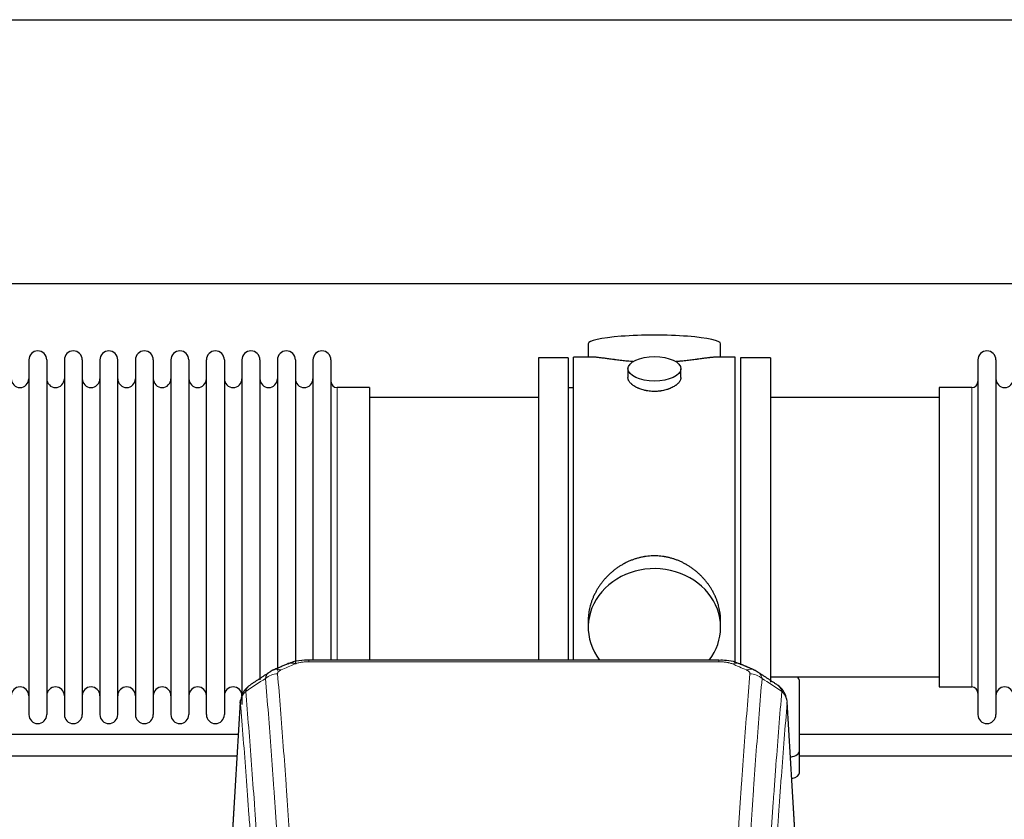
# Model space of a CAD drawing. Header units: inches. Extents: x 0 to 29700, y -16 to 21000.
# Tile 194 of 212: x 25123 to 25683, y 16979 to 17434. Entities that reach past the tile are written whole.
import ezdxf

# ---------------------------------------------------------------- set-up
doc = ezdxf.new("R2010")
doc.units = ezdxf.units.IN
doc.layers.add('254', color=7, linetype='Continuous', true_color=0xffffff)

msp = doc.modelspace()

# ---------------------------------------------------------------- linework, layer by layer
at = {"layer": '254', "color": 2, "linetype": 'Continuous', "lineweight": 25}
for p, q in [((22744.075, 17433.612), (26103.531, 17433.612)), ((22744.075, 17283.612), (26103.531, 17283.612)), ((25445.936, 17249.269), (25445.936, 17241.649)), ((25521.215, 17241.649), (25521.215, 17249.269)), ((25127.775, 17240.119), (25127.775, 17038.319)), ((25137.975, 17240.119), (25137.975, 17038.319)), ((25147.975, 17240.119), (25147.975, 17038.319)), ((25158.175, 17240.119), (25158.175, 17038.319)), ((25168.175, 17240.119), (25168.175, 17038.319)), ((25178.375, 17038.319), (25178.375, 17240.119)), ((25188.375, 17240.119), (25188.375, 17038.319)), ((25198.575, 17240.119), (25198.575, 17038.319)), ((25208.575, 17240.119), (25208.575, 17185.809)), ((25218.775, 17240.119), (25218.775, 17185.809)), ((25228.775, 17185.809), (25228.775, 17240.119)), ((25238.975, 17240.119), (25238.975, 17185.809)), ((25248.975, 17240.119), (25248.975, 17185.809)), ((25259.175, 17240.119), (25259.175, 17185.809)), ((25269.175, 17240.119), (25269.175, 17185.809)), ((25279.375, 17240.119), (25279.375, 17185.809)), ((25289.375, 17240.119), (25289.375, 17185.809)), ((25299.575, 17240.119), (25299.575, 17185.809)), ((25434.575, 17241.219), (25417.575, 17241.219)), ((25417.575, 17241.219), (25417.575, 17139.219)), ((25434.575, 17241.219), (25434.575, 17139.219)), ((25448.922, 17241.649), (25437.575, 17241.649)), ((25437.575, 17139.219), (25437.575, 17241.649)), ((25529.575, 17241.649), (25518.279, 17241.649)), ((25529.575, 17139.219), (25529.575, 17241.649)), ((25549.575, 17241.219), (25532.575, 17241.219)), ((25532.575, 17241.219), (25532.575, 17066.635)), ((25549.575, 17241.219), (25549.575, 17056.688)), ((25667.575, 17240.119), (25667.575, 17038.319)), ((25677.775, 17240.119), (25677.775, 17038.319)), ((25468.528, 17235.016), (25468.528, 17230.051)), ((25498.623, 17230.074), (25498.623, 17235.016)), ((25321.575, 17224.369), (25303.075, 17224.369)), ((25321.575, 17224.369), (25321.575, 17178.537)), ((25437.575, 17224.219), (25434.575, 17224.219)), ((25664.075, 17224.369), (25645.575, 17224.369)), ((25645.575, 17224.369), (25645.575, 17054.069)), ((25417.575, 17218.719), (25321.575, 17218.719)), ((25645.575, 17218.719), (25549.575, 17218.719)), ((25208.575, 17185.809), (25208.575, 17038.319)), ((25218.775, 17185.809), (25218.775, 17038.319)), ((25228.775, 17038.319), (25228.775, 17185.809)), ((25238.975, 17185.809), (25238.975, 17038.319)), ((25248.975, 17185.809), (25248.975, 17044.061)), ((25259.175, 17185.809), (25259.175, 17058.051)), ((25269.175, 17185.809), (25269.175, 17063.336)), ((25279.375, 17185.809), (25279.375, 17067.029)), ((25289.375, 17185.809), (25289.375, 17069.3)), ((25299.575, 17185.809), (25299.575, 17069.3)), ((25321.575, 17178.537), (25321.575, 17069.299)), ((25417.575, 17139.219), (25417.575, 17069.3)), ((25434.575, 17139.219), (25434.575, 17069.3)), ((25437.575, 17069.299), (25437.575, 17139.219)), ((25529.575, 17067.764), (25529.575, 17139.219)), ((25445.936, 17091.99), (25445.936, 17087.965)), ((25521.215, 17087.965), (25521.215, 17091.988)), ((25520.161, 17069.304), (25286.989, 17069.304)), ((25549.575, 17059.719), (25645.575, 17059.719)), ((25566.075, 17017.619), (25566.075, 17057.693)), ((25645.575, 17054.069), (25664.075, 17054.069)), ((25248.058, 17045.507), (25242.807, 16958.871)), ((25564.344, 16958.871), (25559.093, 17045.508)), ((25566.075, 17005.201), (25566.075, 17017.619))]:
    msp.add_line(p, q, dxfattribs=at)
at = {"layer": '254', "color": 110, "linetype": 'Continuous', "lineweight": 13}
for p, q in [((25303.075, 17224.369), (25303.075, 17178.537)), ((25664.075, 17224.369), (25664.075, 17054.069)), ((25303.075, 17178.537), (25303.075, 17069.299)), ((25286.989, 17069.304), (25286.989, 17068.351)), ((25520.161, 17069.302), (25520.161, 17068.351)), ((25520.161, 17068.351), (25286.989, 17068.351)), ((25248.059, 17044.885), (25242.812, 16958.296)), ((25564.339, 16958.296), (25559.091, 17044.885))]:
    msp.add_line(p, q, dxfattribs=at)
at = {"layer": '254', "color": 2, "linetype": 'Continuous', "lineweight": 25}
for centre, radius, start, end in [((25132.875, 17240.119), 5.1, 0, 180), ((25153.075, 17240.119), 5.1, 0, 180), ((25173.275, 17240.119), 5.1, 0, 180), ((25193.475, 17240.119), 5.1, 0, 180), ((25213.675, 17240.119), 5.1, 0, 180), ((25233.875, 17240.119), 5.1, 0, 180), ((25254.075, 17240.119), 5.1, 0, 180), ((25274.275, 17240.119), 5.1, 0, 180), ((25294.475, 17240.119), 5.1, 0, 180), ((25672.675, 17240.119), 5.1, 0, 180), ((25122.775, 17229.369), 5, 180, 0), ((25142.975, 17229.369), 5, 180, 0), ((25163.175, 17229.369), 5, 180, 0), ((25183.375, 17229.369), 5, 180, 0), ((25203.575, 17229.369), 5, 180, 0), ((25223.775, 17229.369), 5, 180, 0), ((25243.975, 17229.369), 5, 180, 0), ((25264.175, 17229.369), 5, 180, 0), ((25284.375, 17229.369), 5, 180, 0), ((25303.075, 17227.869), 3.5, 180, 270), ((25664.075, 17227.869), 3.5, 270, 0), ((25682.775, 17229.369), 5, 180, 0), ((25122.775, 17049.069), 5, 0, 180), ((25142.975, 17049.069), 5, 0, 180), ((25163.175, 17049.069), 5, 0, 180), ((25183.375, 17049.069), 5, 0, 180), ((25203.575, 17049.069), 5, 0, 180), ((25223.775, 17049.069), 5, 0, 180), ((25243.975, 17049.069), 5, 0, 180), ((25664.075, 17050.569), 3.5, 0, 90), ((25682.775, 17049.069), 5, 0, 180), ((25132.875, 17038.319), 5.1, 180, 0), ((25153.075, 17038.319), 5.1, 180, 0), ((25173.275, 17038.319), 5.1, 180, 0), ((25193.475, 17038.319), 5.1, 180, 0), ((25213.675, 17038.319), 5.1, 180, 0), ((25233.875, 17038.319), 5.1, 180, 0), ((25672.675, 17038.319), 5.1, 180, 0)]:
    msp.add_arc(centre, radius, start, end, dxfattribs=at)
for centre, major_axis, ratio, start_param, end_param in [((25483.575, 17249.269), (37.64, 0), 0.1305262, 0, 3.1415927), ((25483.575, 17087.965), (37.64, 0), 0.8870108, 0, 3.7346664), ((25483.575, 17087.965), (37.64, 0), 0.8870108, 5.6900133, 6.2831853), ((25279.231, 17058.141), (3.953, -9.186), 0.6419268, 2.5510147, 3.1418997), ((25558.075, 17057.693), (-8, 0), 0.4617486, 3.1415927, 3.722063), ((25558.075, 17017.619), (-8, 0), 0.4617486, 1.9439586, 3.1415927), ((25558.075, 17005.201), (-8, 0), 0.4617486, 2.0459273, 3.1415927)]:
    msp.add_ellipse(centre, major_axis=major_axis, ratio=ratio, start_param=start_param, end_param=end_param, dxfattribs=at)
msp.add_ellipse((25483.575, 17235.016), major_axis=(15.048, 0), ratio=0.4617486, dxfattribs=at)
at = {"layer": '254', "color": 110, "linetype": 'Continuous', "lineweight": 13}
for centre, major_axis, ratio, start_param, end_param in [((25271.222, 17054.684), (3.975, -9.176), 0.6408251, 2.5472213, 3.141301), ((25527.92, 17058.141), (-3.953, -9.186), 0.6419268, 3.1410059, 3.7321706), ((25535.929, 17054.684), (3.975, 9.176), 0.6408251, 0.0010737, 0.5943713), ((25269.25, 17052.491), (-9.964, -0.842), 0.9013977, 4.6363308, 5.3961502), ((25537.901, 17052.491), (-9.964, 0.842), 0.9013977, 4.0286278, 4.7884472)]:
    msp.add_ellipse(centre, major_axis=major_axis, ratio=ratio, start_param=start_param, end_param=end_param, dxfattribs=at)
at = {"layer": '254', "color": 2, "linetype": 'Continuous', "lineweight": 25}
for points, knots in [([(25471.703, 17239.06), (25471.701, 17239.061), (25471.699, 17239.061), (25471.622, 17239.067), (25471.548, 17239.073), (25471.401, 17239.085), (25471.18, 17239.103), (25470.375, 17239.17), (25469.08, 17239.286), (25467.398, 17239.454), (25465.76, 17239.631), (25464.167, 17239.816), (25462.618, 17240.006), (25461.614, 17240.135), (25460.995, 17240.215), (25460.872, 17240.231), (25460.627, 17240.264), (25460.262, 17240.312), (25459.903, 17240.36), (25459.194, 17240.455), (25458.27, 17240.58), (25456.948, 17240.76), (25455.691, 17240.931), (25454.496, 17241.09), (25453.743, 17241.187), (25453.194, 17241.255), (25452.923, 17241.288), (25452.659, 17241.319), (25452.484, 17241.34), (25452.397, 17241.35), (25451.967, 17241.399), (25451.307, 17241.471), (25450.399, 17241.555), (25449.571, 17241.614), (25448.934, 17241.643), (25448.579, 17241.648), (25448.456, 17241.649)], [0, 0, 0, 0, 0.0002215, 0.0002215, 0.0071429, 0.0071429, 0.0140642, 0.027907, 0.083278, 0.1386489, 0.1940199, 0.2493909, 0.3047619, 0.3601329, 0.3601329, 0.3739756, 0.3739756, 0.3878184, 0.4155039, 0.4155039, 0.4708749, 0.5262458, 0.5816168, 0.6369878, 0.6923588, 0.6923588, 0.7200443, 0.733887, 0.733887, 0.7477298, 0.7477298, 0.8031008, 0.8584718, 0.9138427, 0.9692137, 1, 1, 1, 1]), ([(25518.7, 17241.649), (25518.576, 17241.648), (25518.218, 17241.643), (25517.578, 17241.614), (25516.745, 17241.554), (25516.135, 17241.498), (25515.736, 17241.457), (25515.655, 17241.449), (25515.492, 17241.432), (25515.246, 17241.406), (25514.993, 17241.377), (25514.48, 17241.318), (25513.772, 17241.233), (25512.644, 17241.089), (25511.449, 17240.93), (25510.188, 17240.758), (25509.302, 17240.637), (25508.621, 17240.545), (25508.276, 17240.498), (25507.924, 17240.45), (25507.688, 17240.419), (25507.57, 17240.403), (25506.975, 17240.323), (25506.008, 17240.195), (25504.511, 17240.003), (25502.967, 17239.814), (25501.376, 17239.629), (25499.738, 17239.452), (25498.614, 17239.34), (25497.758, 17239.259), (25497.327, 17239.22), (25496.892, 17239.181), (25496.673, 17239.162), (25496.6, 17239.156), (25496.454, 17239.143), (25496.167, 17239.119), (25495.879, 17239.095), (25495.664, 17239.078)], [0, 0, 0, 0, 0.0313476, 0.0871263, 0.142905, 0.1986836, 0.1986836, 0.2126283, 0.2126283, 0.226573, 0.2544623, 0.2544623, 0.310241, 0.3660196, 0.4217983, 0.477577, 0.5333556, 0.5333556, 0.561245, 0.5751896, 0.5751896, 0.5891343, 0.5891343, 0.644913, 0.7006917, 0.7564703, 0.812249, 0.8680277, 0.9238063, 0.9238063, 0.9516957, 0.9656403, 0.9656403, 0.9726127, 0.9726127, 0.979585, 1, 1, 1, 1]), ([(25483.575, 17222.141), (25483.078, 17222.141), (25482.584, 17222.156), (25481.605, 17222.214), (25481.12, 17222.256), (25480.157, 17222.369), (25479.68, 17222.44), (25479.089, 17222.545), (25478.912, 17222.578), (25478.736, 17222.613), (25478.618, 17222.637), (25478.559, 17222.649), (25478.267, 17222.71), (25478.037, 17222.762), (25477.354, 17222.928), (25476.91, 17223.05), (25476.046, 17223.317), (25475.626, 17223.461), (25475.013, 17223.695), (25474.811, 17223.776), (25474.514, 17223.901), (25474.415, 17223.943), (25474.269, 17224.008), (25474.22, 17224.03), (25474.123, 17224.074), (25473.69, 17224.271), (25473.28, 17224.479), (25472.587, 17224.864), (25472.259, 17225.063), (25471.637, 17225.476), (25471.343, 17225.689), (25471, 17225.963), (25470.932, 17226.019), (25470.799, 17226.13), (25470.734, 17226.186), (25470.543, 17226.354), (25470.422, 17226.467), (25470.074, 17226.808), (25469.864, 17227.037), (25469.488, 17227.501), (25469.323, 17227.734), (25469.108, 17228.087), (25469.041, 17228.206), (25468.966, 17228.354), (25468.951, 17228.384), (25468.922, 17228.443), (25468.908, 17228.473), (25468.867, 17228.562), (25468.842, 17228.621), (25468.721, 17228.917), (25468.649, 17229.152), (25468.552, 17229.615), (25468.528, 17229.845), (25468.528, 17230.075), (25468.528, 17230.078), (25468.528, 17230.081)], [0, 0, 0, 0, 0.0624454, 0.0624454, 0.1248907, 0.1248907, 0.1873361, 0.1873361, 0.2029474, 0.2107531, 0.2107531, 0.2185588, 0.2185588, 0.2497814, 0.2497814, 0.3122268, 0.3122268, 0.3746722, 0.3746722, 0.4058948, 0.4058948, 0.4215062, 0.4215062, 0.4293119, 0.4293119, 0.4371175, 0.4995629, 0.4995629, 0.5620082, 0.5620082, 0.6244536, 0.6244536, 0.6400649, 0.6400649, 0.6556763, 0.6556763, 0.686899, 0.686899, 0.7493443, 0.7493443, 0.8117897, 0.8117897, 0.8430124, 0.8430124, 0.850818, 0.850818, 0.8586237, 0.8586237, 0.874235, 0.874235, 0.9366804, 0.9366804, 0.9991258, 0.9991258, 1, 1, 1, 1]), ([(25498.623, 17230.077), (25498.623, 17229.849), (25498.599, 17229.62), (25498.504, 17229.157), (25498.432, 17228.923), (25498.241, 17228.454), (25498.122, 17228.219), (25497.943, 17227.923), (25497.906, 17227.864), (25497.848, 17227.775), (25497.828, 17227.745), (25497.787, 17227.686), (25497.685, 17227.538), (25497.574, 17227.392), (25497.291, 17227.042), (25497.081, 17226.812), (25496.62, 17226.36), (25496.368, 17226.138), (25495.959, 17225.81), (25495.817, 17225.701), (25495.597, 17225.54), (25495.522, 17225.487), (25495.369, 17225.381), (25495.292, 17225.328), (25494.9, 17225.068), (25494.57, 17224.868), (25493.878, 17224.483), (25493.515, 17224.299), (25492.759, 17223.949), (25492.364, 17223.782), (25491.901, 17223.605), (25491.85, 17223.585), (25491.746, 17223.547), (25491.694, 17223.527), (25491.536, 17223.47), (25491.221, 17223.358), (25490.899, 17223.253), (25490.249, 17223.052), (25489.806, 17222.93), (25488.902, 17222.711), (25488.44, 17222.613), (25487.732, 17222.486), (25487.494, 17222.447), (25487.133, 17222.394), (25487.012, 17222.377), (25486.77, 17222.344), (25486.649, 17222.329), (25486.041, 17222.257), (25485.552, 17222.214), (25484.568, 17222.156), (25484.073, 17222.141), (25483.575, 17222.141)], [0, 0, 0, 0, 0.0621483, 0.0621483, 0.1246718, 0.1246718, 0.1871952, 0.1871952, 0.2028261, 0.2028261, 0.2106415, 0.2106415, 0.2184569, 0.2497186, 0.2497186, 0.3122421, 0.3122421, 0.3747655, 0.3747655, 0.4060273, 0.4060273, 0.4216581, 0.4216581, 0.437289, 0.437289, 0.4998124, 0.4998124, 0.5623359, 0.5623359, 0.6248593, 0.6248593, 0.6326748, 0.6326748, 0.6404902, 0.6404902, 0.656121, 0.6873828, 0.6873828, 0.7499062, 0.7499062, 0.8124297, 0.8124297, 0.8436914, 0.8436914, 0.8593222, 0.8593222, 0.8749531, 0.8749531, 0.9374766, 0.9374766, 1, 1, 1, 1]), ([(25521.215, 17091.953), (25521.214, 17092.485), (25521.2, 17093.022), (25521.155, 17093.84), (25521.131, 17094.19), (25521.101, 17094.542), (25521.088, 17094.682), (25521.082, 17094.753), (25521.061, 17094.964), (25520.989, 17095.668), (25520.816, 17096.931), (25520.496, 17098.608), (25520.087, 17100.278), (25519.591, 17101.94), (25519.008, 17103.593), (25518.56, 17104.689), (25518.261, 17105.372), (25518.2, 17105.509), (25518.077, 17105.781), (25517.89, 17106.189), (25517.696, 17106.593), (25517.298, 17107.396), (25516.743, 17108.455), (25515.834, 17110.006), (25514.851, 17111.521), (25513.795, 17112.998), (25513.04, 17113.958), (25512.455, 17114.667), (25512.257, 17114.902), (25511.956, 17115.252), (25511.854, 17115.369), (25511.65, 17115.6), (25511.136, 17116.174), (25510.185, 17117.18), (25508.861, 17118.459), (25507.48, 17119.675), (25506.042, 17120.829), (25504.548, 17121.92), (25503.512, 17122.603), (25502.721, 17123.098), (25502.455, 17123.26), (25502.119, 17123.46), (25502.051, 17123.499), (25501.917, 17123.578), (25501.714, 17123.696), (25500.969, 17124.12), (25499.733, 17124.774), (25498.053, 17125.561), (25496.34, 17126.263), (25494.594, 17126.878), (25492.815, 17127.407), (25491.606, 17127.699), (25490.69, 17127.895), (25490.383, 17127.957), (25489.998, 17128.029), (25489.921, 17128.043), (25489.766, 17128.071), (25489.535, 17128.112), (25488.686, 17128.253), (25487.296, 17128.437), (25485.443, 17128.585), (25483.589, 17128.634), (25481.735, 17128.586), (25479.88, 17128.44), (25478.643, 17128.277), (25477.87, 17128.154), (25477.715, 17128.128), (25477.406, 17128.075), (25476.943, 17127.992), (25476.484, 17127.9), (25475.568, 17127.704), (25474.359, 17127.413), (25472.576, 17126.885), (25470.825, 17126.269), (25469.105, 17125.565), (25467.979, 17125.037), (25467.142, 17124.62), (25466.865, 17124.477), (25466.519, 17124.294), (25466.381, 17124.22), (25466.106, 17124.071), (25465.355, 17123.656), (25464.152, 17122.942), (25462.605, 17121.921), (25461.111, 17120.831), (25459.671, 17119.676), (25458.285, 17118.454), (25457.396, 17117.596), (25456.907, 17117.101), (25456.853, 17117.046), (25456.744, 17116.935), (25456.69, 17116.88), (25456.529, 17116.713), (25456.209, 17116.378), (25455.896, 17116.038), (25455.279, 17115.354), (25454.48, 17114.428), (25453.355, 17112.996), (25452.301, 17111.523), (25451.319, 17110.01), (25450.409, 17108.456), (25449.851, 17107.393), (25449.518, 17106.721), (25449.452, 17106.586), (25449.322, 17106.315), (25449.13, 17105.909), (25448.947, 17105.502), (25448.59, 17104.687), (25448.144, 17103.596), (25447.563, 17101.949), (25447.067, 17100.291), (25446.658, 17098.624), (25446.337, 17096.947), (25446.183, 17095.823), (25446.105, 17095.118), (25446.091, 17094.977), (25446.063, 17094.696), (25446.026, 17094.274), (25445.997, 17093.855), (25445.951, 17093.03), (25445.936, 17092.487), (25445.936, 17091.948)], [0, 0, 0, 0, 0.0151373, 0.0151373, 0.0229562, 0.0249109, 0.0249109, 0.0268656, 0.0268656, 0.030775, 0.0464127, 0.0620504, 0.0776881, 0.0933258, 0.1089635, 0.1246012, 0.1246012, 0.1285107, 0.1285107, 0.1324201, 0.1402389, 0.1402389, 0.1558766, 0.1715144, 0.1871521, 0.2027898, 0.2184275, 0.2184275, 0.2262463, 0.2262463, 0.2301558, 0.2301558, 0.2340652, 0.2497029, 0.2653406, 0.2809783, 0.296616, 0.3122537, 0.3278914, 0.3278914, 0.3357103, 0.3357103, 0.337665, 0.337665, 0.3396197, 0.3435291, 0.3591668, 0.3748045, 0.3904422, 0.4060799, 0.4217176, 0.4373554, 0.4373554, 0.4451742, 0.4451742, 0.4471289, 0.4471289, 0.4490836, 0.4529931, 0.4686308, 0.4842685, 0.4999062, 0.5155439, 0.5311816, 0.5468193, 0.5468193, 0.5507287, 0.5507287, 0.5546381, 0.562457, 0.562457, 0.5780947, 0.5937324, 0.6093701, 0.6250078, 0.6406455, 0.6406455, 0.6484644, 0.6484644, 0.6504191, 0.6523738, 0.6562832, 0.6719209, 0.6875586, 0.7031963, 0.7188341, 0.7344718, 0.7501095, 0.7501095, 0.7520642, 0.7520642, 0.7540189, 0.7540189, 0.7579283, 0.7657472, 0.7657472, 0.7813849, 0.7970226, 0.8126603, 0.828298, 0.8439357, 0.8595734, 0.8595734, 0.8634828, 0.8634828, 0.8673923, 0.8752111, 0.8752111, 0.8908488, 0.9064865, 0.9221242, 0.9377619, 0.9533996, 0.9690373, 0.9690373, 0.9729468, 0.9729468, 0.9768562, 0.984675, 0.984675, 1, 1, 1, 1]), ([(25288.289, 17069.287), (25287.062, 17069.328), (25283.619, 17069.25), (25278.967, 17068.837), (25276.053, 17067.499), (25275.1, 17066.965)], [0, 0, 0, 0, 0.2626427, 0.7503035, 1, 1, 1, 1]), ([(25531.806, 17067.194), (25531.196, 17067.518), (25528.972, 17068.537), (25524.984, 17069.15), (25521.666, 17069.253), (25520.159, 17069.176)], [0, 0, 0, 0, 0.1794368, 0.6379712, 1, 1, 1, 1]), ([(25253.001, 17054.695), (25252.48, 17054.322), (25251.423, 17053.413), (25250.059, 17051.631), (25249.006, 17049.475), (25248.59, 17047.949), (25248.455, 17047.176)], [0, 0, 0, 0, 0.2123708, 0.4683651, 0.7393635, 1, 1, 1, 1]), ([(25559.009, 17046.168), (25558.898, 17047.118), (25558.454, 17048.957), (25557.162, 17051.573), (25555.481, 17053.67), (25554.19, 17054.713), (25553.568, 17055.133)], [0, 0, 0, 0, 0.2790385, 0.5536712, 0.8024065, 1, 1, 1, 1]), ([(25248.059, 17044.885), (25248.059, 17044.897), (25248.057, 17044.92), (25248.055, 17044.956), (25248.054, 17044.991), (25248.052, 17045.026), (25248.051, 17045.061), (25248.05, 17045.096), (25248.05, 17045.131), (25248.049, 17045.165), (25248.049, 17045.2), (25248.049, 17045.235), (25248.049, 17045.27), (25248.05, 17045.304), (25248.051, 17045.339), (25248.052, 17045.373), (25248.053, 17045.408), (25248.054, 17045.442), (25248.056, 17045.476), (25248.058, 17045.511), (25248.06, 17045.545), (25248.062, 17045.579), (25248.065, 17045.613), (25248.068, 17045.647), (25248.071, 17045.681), (25248.074, 17045.715), (25248.078, 17045.749), (25248.081, 17045.783), (25248.085, 17045.817), (25248.09, 17045.85), (25248.094, 17045.884), (25248.099, 17045.917), (25248.104, 17045.951), (25248.109, 17045.984), (25248.114, 17046.018), (25248.12, 17046.051), (25248.126, 17046.084), (25248.132, 17046.117), (25248.138, 17046.15), (25248.144, 17046.183), (25248.151, 17046.216), (25248.158, 17046.249), (25248.165, 17046.282), (25248.172, 17046.315), (25248.18, 17046.348), (25248.188, 17046.38), (25248.196, 17046.413), (25248.204, 17046.445), (25248.213, 17046.478), (25248.221, 17046.51), (25248.23, 17046.542), (25248.239, 17046.575), (25248.249, 17046.607), (25248.258, 17046.639), (25248.268, 17046.671), (25248.278, 17046.703), (25248.288, 17046.735), (25248.299, 17046.767), (25248.309, 17046.798), (25248.32, 17046.83), (25248.331, 17046.862), (25248.343, 17046.893), (25248.354, 17046.925), (25248.366, 17046.956), (25248.376, 17046.982), (25248.382, 17046.998), (25248.384, 17047.003)], [0, 0, 0, 0, 0.0160287, 0.0320483, 0.0480589, 0.0640604, 0.080053, 0.0960364, 0.1120109, 0.1279763, 0.1439327, 0.1598801, 0.1758184, 0.1917478, 0.2076681, 0.2235794, 0.2394817, 0.255375, 0.2712593, 0.2871346, 0.3030009, 0.3188582, 0.3347065, 0.3505458, 0.3663762, 0.3821975, 0.3980099, 0.4138133, 0.4296077, 0.4453931, 0.4611696, 0.4769371, 0.4926957, 0.5084453, 0.5241859, 0.5399176, 0.5556403, 0.5713541, 0.5870589, 0.6027548, 0.6184418, 0.6341198, 0.6497889, 0.6654491, 0.6811003, 0.6967426, 0.712376, 0.7280004, 0.743616, 0.7592226, 0.7748203, 0.7904091, 0.8059891, 0.8215601, 0.8371222, 0.8526754, 0.8682197, 0.8837552, 0.8992817, 0.9147994, 0.9303082, 0.9458081, 0.9612991, 0.9767813, 0.9922546, 1, 1, 1, 1]), ([(25246.918, 17026.93), (25243.726, 17026.93), (25163.438, 17026.93), (25083.149, 17026.93), (25006.051, 17026.93)], [0, 0, 0, 0, 0.0397483, 1, 1, 1, 1]), ([(25806.907, 17026.93), (25799.461, 17026.93), (25773.222, 17026.93), (25731.831, 17026.93), (25685.724, 17026.93), (25631.673, 17026.93), (25592.776, 17026.93), (25566.04, 17026.93)], [0, 0, 0, 0, 0.0927396, 0.3267975, 0.5155286, 0.6670075, 1, 1, 1, 1]), ([(25566.04, 17014.93), (25571.408, 17014.93), (25590.37, 17014.93), (25627.711, 17014.93), (25682.874, 17014.93), (25743.967, 17014.93), (25786.68, 17014.93), (25806.204, 17014.93)], [0, 0, 0, 0, 0.0670487, 0.23687, 0.4664424, 0.7561176, 1, 1, 1, 1])]:
    msp.add_open_spline(points, degree=3, knots=knots, dxfattribs=at)
for points, degree in [([(25267.278, 17063.788), (25265.916, 17063.485), (25264.926, 17062.555)], 2), ([(25275.277, 17067.324), (25267.247, 17063.855)], 1), ([(25539.903, 17063.859), (25535.888, 17065.602), (25531.873, 17067.32)], 2), ([(25542.217, 17062.518), (25541.185, 17063.42), (25539.862, 17063.778)], 2), ([(25264.857, 17062.581), (25259.227, 17058.86), (25253.606, 17055.149)], 2), ([(25553.546, 17055.149), (25547.931, 17058.855), (25542.308, 17062.572)], 2), ([(25006.051, 17014.93), (25086.094, 17014.93), (25166.136, 17014.93), (25246.179, 17014.93)], 3)]:
    msp.add_open_spline(points, degree=degree, dxfattribs=at)
at = {"layer": '254', "color": 110, "linetype": 'Continuous', "lineweight": 13}
for points, knots in [([(25269.25, 17061.511), (25269.241, 17061.613), (25269.244, 17061.715), (25269.261, 17061.842), (25269.265, 17061.868), (25269.275, 17061.919), (25269.28, 17061.944), (25269.299, 17062.02), (25269.315, 17062.071), (25269.37, 17062.221), (25269.419, 17062.319), (25269.539, 17062.514), (25269.611, 17062.609), (25269.737, 17062.751), (25269.782, 17062.798), (25269.855, 17062.867), (25269.879, 17062.89), (25269.931, 17062.936), (25269.957, 17062.959), (25270.092, 17063.072), (25270.21, 17063.159), (25270.466, 17063.328), (25270.604, 17063.409), (25270.899, 17063.565), (25271.056, 17063.64), (25271.222, 17063.713)], [0, 0, 0, 0, 0.125, 0.125, 0.15625, 0.15625, 0.1875, 0.1875, 0.25, 0.25, 0.375, 0.375, 0.5, 0.5, 0.5625, 0.5625, 0.59375, 0.59375, 0.625, 0.625, 0.75, 0.75, 0.875, 0.875, 1, 1, 1, 1]), ([(25279.231, 17067.184), (25279.356, 17067.238), (25279.486, 17067.29), (25279.687, 17067.366), (25279.756, 17067.39), (25279.893, 17067.438), (25279.963, 17067.462), (25280.316, 17067.576), (25280.61, 17067.659), (25281.22, 17067.809), (25281.536, 17067.876), (25281.944, 17067.952), (25282.026, 17067.966), (25282.19, 17067.995), (25282.273, 17068.008), (25282.521, 17068.048), (25282.688, 17068.072), (25283.189, 17068.141), (25283.526, 17068.179), (25284.206, 17068.244), (25284.548, 17068.27), (25285.238, 17068.311), (25285.585, 17068.326), (25286.284, 17068.346), (25286.635, 17068.351), (25286.989, 17068.351)], [0, 0, 0, 0, 0.0625, 0.0625, 0.09375, 0.09375, 0.125, 0.125, 0.25, 0.25, 0.375, 0.375, 0.40625, 0.40625, 0.4375, 0.4375, 0.5, 0.5, 0.625, 0.625, 0.75, 0.75, 0.875, 0.875, 1, 1, 1, 1]), ([(25520.161, 17068.351), (25520.515, 17068.351), (25520.869, 17068.346), (25521.309, 17068.334), (25521.398, 17068.331), (25521.574, 17068.324), (25521.662, 17068.321), (25521.925, 17068.309), (25522.1, 17068.3), (25522.622, 17068.269), (25522.967, 17068.242), (25523.65, 17068.176), (25523.987, 17068.138), (25524.655, 17068.046), (25524.985, 17067.993), (25525.35, 17067.925), (25525.391, 17067.917), (25525.472, 17067.902), (25525.592, 17067.878), (25525.87, 17067.82), (25526.101, 17067.767), (25526.556, 17067.655), (25526.847, 17067.572), (25527.404, 17067.391), (25527.669, 17067.292), (25527.92, 17067.184)], [0, 0, 0, 0, 0.125, 0.125, 0.15625, 0.15625, 0.1875, 0.1875, 0.25, 0.25, 0.375, 0.375, 0.5, 0.5, 0.625, 0.625, 0.640625, 0.640625, 0.65625, 0.6875, 0.75, 0.75, 0.875, 0.875, 1, 1, 1, 1]), ([(25535.929, 17063.713), (25536.095, 17063.64), (25536.253, 17063.565), (25536.439, 17063.466), (25536.476, 17063.446), (25536.548, 17063.406), (25536.584, 17063.385), (25536.688, 17063.323), (25536.755, 17063.282), (25536.947, 17063.155), (25537.182, 17062.981), (25537.372, 17062.797), (25537.498, 17062.656), (25537.538, 17062.608), (25537.592, 17062.535), (25537.61, 17062.511), (25537.643, 17062.462), (25537.659, 17062.437), (25537.735, 17062.315), (25537.783, 17062.216), (25537.855, 17062.016), (25537.88, 17061.916), (25537.907, 17061.715), (25537.909, 17061.613), (25537.901, 17061.511)], [0, 0, 0, 0, 0.125, 0.125, 0.15625, 0.15625, 0.1875, 0.1875, 0.25, 0.25, 0.375, 0.5, 0.5, 0.5625, 0.5625, 0.59375, 0.59375, 0.625, 0.625, 0.75, 0.75, 0.875, 0.875, 1, 1, 1, 1]), ([(25262.367, 17058.922), (25262.403, 17059.166), (25262.456, 17059.405), (25262.544, 17059.695), (25262.563, 17059.753), (25262.603, 17059.868), (25262.624, 17059.925), (25262.689, 17060.095), (25262.737, 17060.206), (25262.894, 17060.534), (25263.135, 17060.956), (25263.443, 17061.348), (25263.699, 17061.63), (25263.811, 17061.745), (25263.93, 17061.858), (25263.977, 17061.902), (25264.002, 17061.924), (25264.075, 17061.991), (25264.125, 17062.034), (25264.379, 17062.249), (25264.597, 17062.411), (25264.839, 17062.569), (25264.848, 17062.575), (25264.856, 17062.58)], [0, 0, 0, 0, 0.1656246, 0.1656246, 0.2070308, 0.2070308, 0.2484369, 0.2484369, 0.3312492, 0.3312492, 0.4968738, 0.6624984, 0.6624984, 0.7453108, 0.7660138, 0.7660138, 0.7867169, 0.7867169, 0.8281231, 0.8281231, 0.9937477, 0.9937477, 1, 1, 1, 1]), ([(25274.341, 16876.483), (25273.903, 16885.052), (25273.011, 16901.95), (25272.089, 16918.373), (25271.386, 16930.512), (25271.15, 16934.528), (25270.673, 16942.501), (25270.433, 16946.458), (25269.707, 16958.24), (25269.215, 16965.972), (25268.591, 16975.486), (25268.465, 16977.381), (25268.214, 16981.155), (25267.835, 16986.793), (25267.452, 16992.36), (25266.68, 17003.402), (25265.637, 17017.874), (25264.027, 17038.835), (25262.925, 17052.309), (25262.367, 17058.922)], [0, 0, 0, 0, 0.125, 0.25, 0.25, 0.3125, 0.3125, 0.375, 0.375, 0.5, 0.5, 0.53125, 0.53125, 0.5625, 0.625, 0.625, 0.75, 0.875, 1, 1, 1, 1]), ([(25269.25, 17061.511), (25269.807, 17054.891), (25270.908, 17041.401), (25272.516, 17020.416), (25273.558, 17005.927), (25274.329, 16994.873), (25274.711, 16989.299), (25275.089, 16983.654), (25275.341, 16979.876), (25275.466, 16977.979), (25276.09, 16968.454), (25276.581, 16960.712), (25277.306, 16948.917), (25277.546, 16944.956), (25278.022, 16936.973), (25278.258, 16932.952), (25278.96, 16920.799), (25279.88, 16904.357), (25280.771, 16887.438), (25281.208, 16878.859)], [0, 0, 0, 0, 0.125, 0.25, 0.375, 0.375, 0.4375, 0.46875, 0.46875, 0.5, 0.5, 0.625, 0.625, 0.6875, 0.6875, 0.75, 0.75, 0.875, 1, 1, 1, 1]), ([(25525.942, 16878.859), (25526.38, 16887.438), (25527.27, 16904.357), (25528.191, 16920.799), (25528.893, 16932.952), (25529.129, 16936.973), (25529.605, 16944.956), (25529.845, 16948.917), (25530.57, 16960.712), (25531.061, 16968.454), (25531.685, 16977.979), (25531.81, 16979.876), (25532.061, 16983.654), (25532.44, 16989.299), (25532.822, 16994.873), (25533.593, 17005.927), (25534.635, 17020.416), (25536.243, 17041.401), (25537.343, 17054.891), (25537.901, 17061.511)], [0, 0, 0, 0, 0.125, 0.25, 0.25, 0.3125, 0.3125, 0.375, 0.375, 0.5, 0.5, 0.53125, 0.53125, 0.5625, 0.625, 0.625, 0.75, 0.875, 1, 1, 1, 1]), ([(25544.784, 17058.922), (25544.226, 17052.309), (25543.124, 17038.835), (25541.514, 17017.874), (25540.47, 17003.402), (25539.699, 16992.36), (25539.316, 16986.793), (25538.937, 16981.155), (25538.685, 16977.381), (25538.56, 16975.486), (25537.935, 16965.972), (25537.444, 16958.24), (25536.717, 16946.458), (25536.477, 16942.501), (25536.001, 16934.528), (25535.765, 16930.512), (25535.062, 16918.373), (25534.14, 16901.95), (25533.248, 16885.052), (25532.81, 16876.483)], [0, 0, 0, 0, 0.125, 0.25, 0.375, 0.375, 0.4375, 0.46875, 0.46875, 0.5, 0.5, 0.625, 0.625, 0.6875, 0.6875, 0.75, 0.75, 0.875, 1, 1, 1, 1]), ([(25542.298, 17062.578), (25542.308, 17062.571), (25542.318, 17062.565), (25542.56, 17062.406), (25542.995, 17062.082), (25543.368, 17061.723), (25543.623, 17061.441), (25543.705, 17061.344), (25543.821, 17061.197), (25543.858, 17061.147), (25543.932, 17061.046), (25543.967, 17060.995), (25544.14, 17060.739), (25544.26, 17060.528), (25544.468, 17060.091), (25544.641, 17059.642), (25544.748, 17059.166), (25544.784, 17058.922)], [0, 0, 0, 0, 0.0068075, 0.0068075, 0.1723396, 0.3378717, 0.3378717, 0.4206377, 0.4206377, 0.4620207, 0.4620207, 0.5034038, 0.5034038, 0.6689358, 0.6689358, 0.8344679, 1, 1, 1, 1]), ([(25251.115, 17051.501), (25251.244, 17052.026), (25251.422, 17052.515), (25251.879, 17053.413), (25252.156, 17053.822), (25252.644, 17054.368), (25252.819, 17054.539), (25253.184, 17054.853), (25253.375, 17054.997), (25253.576, 17055.129)], [0, 0, 0, 0, 0.335226, 0.335226, 0.6704519, 0.6704519, 0.8380649, 0.8380649, 1, 1, 1, 1]), ([(25553.576, 17055.129), (25553.776, 17054.996), (25553.966, 17054.853), (25554.332, 17054.539), (25554.506, 17054.368), (25554.994, 17053.822), (25555.272, 17053.413), (25555.728, 17052.515), (25555.907, 17052.026), (25556.036, 17051.501)], [0, 0, 0, 0, 0.1617419, 0.1617419, 0.3293935, 0.3293935, 0.6646968, 0.6646968, 1, 1, 1, 1]), ([(25248.059, 17044.885), (25248.089, 17045.491), (25248.179, 17046.097), (25248.402, 17046.99), (25248.491, 17047.285), (25248.697, 17047.867), (25248.814, 17048.154), (25249.075, 17048.718), (25249.22, 17048.995), (25249.534, 17049.536), (25249.704, 17049.8), (25250.068, 17050.314), (25250.262, 17050.564), (25250.672, 17051.045), (25250.888, 17051.278), (25251.115, 17051.501)], [0, 0, 0, 0, 0.25, 0.25, 0.375, 0.375, 0.5, 0.5, 0.625, 0.625, 0.75, 0.75, 0.875, 0.875, 1, 1, 1, 1]), ([(25251.115, 17051.501), (25251.686, 17044.81), (25252.814, 17031.168), (25254.459, 17009.926), (25255.526, 16995.247), (25256.314, 16984.043), (25256.705, 16978.393), (25257.157, 16971.716), (25257.349, 16968.836), (25257.477, 16966.912), (25257.541, 16965.948), (25257.86, 16961.118), (25258.239, 16955.275), (25258.677, 16948.374), (25258.864, 16945.399), (25258.988, 16943.412), (25259.05, 16942.417), (25259.606, 16933.439), (25260.579, 16917.231), (25261.99, 16892.179), (25262.898, 16874.983), (25263.344, 16866.261)], [0, 0, 0, 0, 0.125, 0.25, 0.375, 0.375, 0.4375, 0.46875, 0.484375, 0.484375, 0.5, 0.5, 0.5625, 0.59375, 0.609375, 0.609375, 0.625, 0.625, 0.75, 0.875, 1, 1, 1, 1]), ([(25543.807, 16866.261), (25543.862, 16867.351), (25543.918, 16868.439), (25544.03, 16870.612), (25544.199, 16873.865), (25544.594, 16881.416), (25544.938, 16887.817), (25545.631, 16900.527), (25546.571, 16917.224), (25548.03, 16941.526), (25549.034, 16957.23), (25549.608, 16965.924), (25549.672, 16966.888), (25549.8, 16968.812), (25549.993, 16971.692), (25550.444, 16978.371), (25550.835, 16984.024), (25551.164, 16988.694), (25551.23, 16989.626), (25551.362, 16991.486), (25551.56, 16994.271), (25552.025, 17000.724), (25552.428, 17006.182), (25553.24, 17017.001), (25554.337, 17031.166), (25555.464, 17044.81), (25556.036, 17051.501)], [0, 0, 0, 0, 0.015625, 0.015625, 0.03125, 0.0625, 0.125, 0.125, 0.25, 0.375, 0.5, 0.5, 0.515625, 0.515625, 0.53125, 0.5625, 0.625, 0.625, 0.640625, 0.640625, 0.65625, 0.6875, 0.75, 0.75, 0.875, 1, 1, 1, 1]), ([(25556.036, 17051.501), (25556.262, 17051.278), (25556.478, 17051.045), (25556.889, 17050.564), (25557.083, 17050.314), (25557.447, 17049.8), (25557.617, 17049.536), (25557.931, 17048.995), (25558.075, 17048.718), (25558.337, 17048.154), (25558.454, 17047.867), (25558.66, 17047.285), (25558.749, 17046.99), (25558.972, 17046.097), (25559.062, 17045.491), (25559.091, 17044.885)], [0, 0, 0, 0, 0.125, 0.125, 0.25, 0.25, 0.375, 0.375, 0.5, 0.5, 0.625, 0.625, 0.75, 0.75, 1, 1, 1, 1]), ([(25260.255, 16860.199), (25259.81, 16868.893), (25258.904, 16886.035), (25257.497, 16911.009), (25256.527, 16927.167), (25255.972, 16936.118), (25255.911, 16937.11), (25255.787, 16939.091), (25255.601, 16942.057), (25255.164, 16948.937), (25254.786, 16954.762), (25254.468, 16959.578), (25254.404, 16960.539), (25254.276, 16962.457), (25254.084, 16965.329), (25253.634, 16971.986), (25253.244, 16977.62), (25252.458, 16988.79), (25251.394, 17003.427), (25249.754, 17024.608), (25248.629, 17038.212), (25248.059, 17044.885)], [0, 0, 0, 0, 0.125, 0.25, 0.375, 0.375, 0.390625, 0.390625, 0.40625, 0.4375, 0.5, 0.5, 0.515625, 0.515625, 0.53125, 0.5625, 0.625, 0.625, 0.75, 0.875, 1, 1, 1, 1]), ([(25559.091, 17044.885), (25558.521, 17038.212), (25557.397, 17024.607), (25556.303, 17010.482), (25555.493, 16999.694), (25555.092, 16994.251), (25554.628, 16987.816), (25554.43, 16985.04), (25554.299, 16983.186), (25554.233, 16982.256), (25553.905, 16977.599), (25553.515, 16971.963), (25553.065, 16965.305), (25552.873, 16962.433), (25552.745, 16960.515), (25552.681, 16959.553), (25552.109, 16950.886), (25551.108, 16935.229), (25549.653, 16911.002), (25548.247, 16886.034), (25547.341, 16868.893), (25546.896, 16860.199)], [0, 0, 0, 0, 0.125, 0.25, 0.25, 0.3125, 0.34375, 0.359375, 0.359375, 0.375, 0.375, 0.4375, 0.46875, 0.484375, 0.484375, 0.5, 0.5, 0.625, 0.75, 0.875, 1, 1, 1, 1])]:
    msp.add_open_spline(points, degree=3, knots=knots, dxfattribs=at)
for points in [[(25279.231, 17067.184), (25276.561, 17066.031), (25273.892, 17064.874), (25271.222, 17063.713)], [(25535.929, 17063.713), (25533.259, 17064.874), (25530.589, 17066.031), (25527.92, 17067.184)], [(25262.367, 17058.922), (25258.614, 17056.446), (25254.864, 17053.972), (25251.115, 17051.501)], [(25556.036, 17051.501), (25552.287, 17053.972), (25548.536, 17056.446), (25544.784, 17058.922)]]:
    msp.add_open_spline(points, degree=3, dxfattribs=at)

doc.saveas('drawing.dxf')
